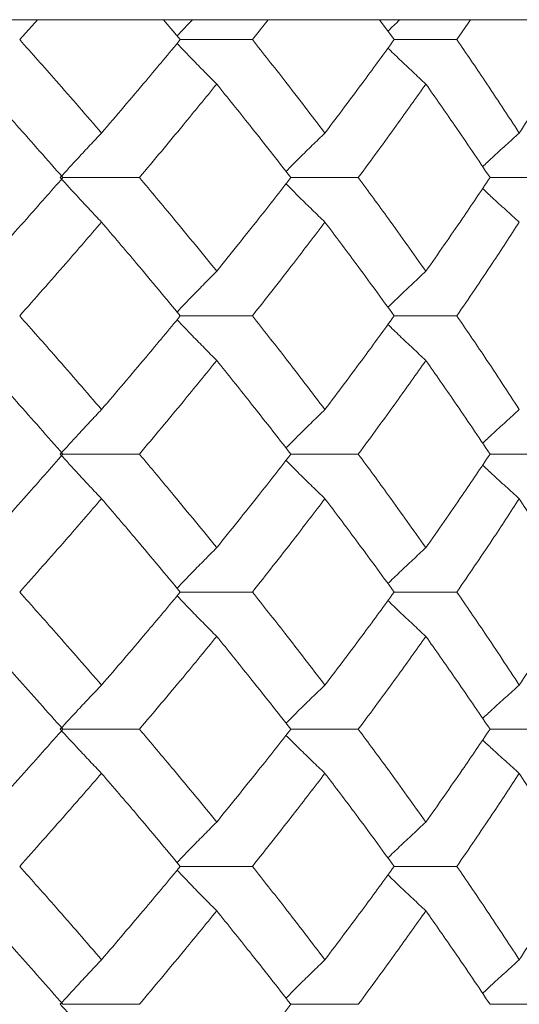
# Model space of a CAD drawing. Header units: inches. Extents: x -4.1 to 23, y -7 to 14.8.
# Tile 44 of 139: x 0.073 to 0.294, y 2.566 to 3.001. Entities that reach past the tile are written whole.
import ezdxf

# ---------------------------------------------------------------- set-up
doc = ezdxf.new("R2010")
doc.units = ezdxf.units.IN
doc.header["$MEASUREMENT"] = 0

msp = doc.modelspace()

# ---------------------------------------------------------------- linework, layer by layer
at = {"color": 7, "linetype": 'Continuous', "lineweight": 15}
for p, q in [((0.77867, 3.00138), (0.05007, 3.00138)), ((0.073, 2.99256), (0.08082, 3.00138)), ((0.14404, 2.99256), (0.13664, 3.00138)), ((0.17593, 2.99256), (0.18287, 3.00138)), ((0.23862, 2.99256), (0.23213, 3.00138)), ((0.26636, 2.99256), (0.27236, 3.00138)), ((0.14404, 2.99256), (0.17593, 2.99256)), ((0.23862, 2.99256), (0.26636, 2.99256)), ((0.09213, 2.9316), (0.12596, 2.9316)), ((0.19292, 2.9316), (0.22277, 2.9316)), ((0.28103, 2.9316), (0.30658, 2.9316)), ((0.14404, 2.87048), (0.17593, 2.87048)), ((0.23862, 2.87048), (0.26636, 2.87048)), ((0.09213, 2.80936), (0.12596, 2.80936)), ((0.19292, 2.80936), (0.22277, 2.80936)), ((0.28103, 2.80936), (0.30658, 2.80936)), ((0.14404, 2.7484), (0.17593, 2.7484)), ((0.23862, 2.7484), (0.26636, 2.7484)), ((0.09213, 2.68778), (0.12596, 2.68778)), ((0.19292, 2.68778), (0.22277, 2.68778)), ((0.28103, 2.68778), (0.30658, 2.68778)), ((0.14404, 2.62716), (0.17593, 2.62716)), ((0.23862, 2.62716), (0.26636, 2.62716)), ((0.09213, 2.5662), (0.12596, 2.5662)), ((0.19292, 2.5662), (0.22277, 2.5662)), ((0.28103, 2.5662), (0.30658, 2.5662))]:
    msp.add_line(p, q, dxfattribs=at)
for points, knots in [([(0.14949, 3.00138), (0.14946, 3.00135), (0.14716, 2.999), (0.14488, 2.99661), (0.14263, 2.99425)], [0, 0, 0, 0, 0.013314, 1, 1, 1, 1]), ([(0.24114, 3.00138), (0.24111, 3.00135), (0.23933, 2.99968), (0.23758, 2.99798), (0.23586, 2.99632)], [0, 0, 0, 0, 0.018747, 1, 1, 1, 1]), ([(0.1092, 2.95129), (0.10253, 2.959), (0.09063, 2.97277), (0.07839, 2.98652), (0.073, 2.99256)], [0, 0, 0, 0, 0.560339, 1, 1, 1, 1]), ([(0.1092, 2.95129), (0.1158, 2.959), (0.12757, 2.97277), (0.13901, 2.98652), (0.14404, 2.99256)], [0, 0, 0, 0, 0.560339, 1, 1, 1, 1]), ([(0.16015, 2.97293), (0.15835, 2.97473), (0.15476, 2.97834), (0.14891, 2.98431), (0.14489, 2.98851), (0.14263, 2.99087)], [0, 0, 0, 0, 0.305261, 0.610522, 1, 1, 1, 1]), ([(0.20801, 2.95129), (0.20212, 2.959), (0.19161, 2.97277), (0.18072, 2.98652), (0.17593, 2.99256)], [0, 0, 0, 0, 0.560339, 1, 1, 1, 1]), ([(0.20801, 2.95129), (0.21383, 2.959), (0.22421, 2.97277), (0.23422, 2.98652), (0.23862, 2.99256)], [0, 0, 0, 0, 0.560339, 1, 1, 1, 1]), ([(0.29399, 2.95129), (0.28893, 2.959), (0.27992, 2.97277), (0.2705, 2.98652), (0.26636, 2.99256)], [0, 0, 0, 0, 0.560339, 1, 1, 1, 1]), ([(0.29399, 2.95129), (0.29896, 2.959), (0.30782, 2.97277), (0.3163, 2.98652), (0.32003, 2.99256)], [0, 0, 0, 0, 0.560339, 1, 1, 1, 1]), ([(0.25267, 2.97293), (0.25072, 2.97473), (0.24684, 2.97834), (0.24123, 2.98362), (0.23759, 2.98713), (0.23587, 2.98879)], [0, 0, 0, 0, 0.3447219, 0.6894439, 1, 1, 1, 1]), ([(0.09213, 2.9316), (0.08534, 2.93933), (0.07323, 2.95311), (0.06078, 2.96687), (0.05531, 2.97293)], [0, 0, 0, 0, 0.560274, 1, 1, 1, 1]), ([(0.12596, 2.9316), (0.13244, 2.93933), (0.14399, 2.95311), (0.15521, 2.96687), (0.16015, 2.97293)], [0, 0, 0, 0, 0.5602736, 1, 1, 1, 1]), ([(0.19292, 2.9316), (0.1869, 2.93933), (0.17615, 2.95311), (0.16503, 2.96687), (0.16015, 2.97293)], [0, 0, 0, 0, 0.5602736, 1, 1, 1, 1]), ([(0.22277, 2.9316), (0.22846, 2.93933), (0.2386, 2.95311), (0.24837, 2.96687), (0.25267, 2.97293)], [0, 0, 0, 0, 0.560274, 1, 1, 1, 1]), ([(0.28103, 2.9316), (0.27584, 2.93933), (0.26657, 2.95311), (0.25691, 2.96687), (0.25267, 2.97293)], [0, 0, 0, 0, 0.560274, 1, 1, 1, 1]), ([(0.1092, 2.95129), (0.10749, 2.94949), (0.10406, 2.94587), (0.09796, 2.93933), (0.0936, 2.93454), (0.09092, 2.9316)], [0, 0, 0, 0, 0.27887, 0.557739, 1, 1, 1, 1]), ([(0.20801, 2.95129), (0.20614, 2.94949), (0.2024, 2.94587), (0.19665, 2.94023), (0.19279, 2.93636), (0.19078, 2.93433)], [0, 0, 0, 0, 0.323251, 0.646503, 1, 1, 1, 1]), ([(0.29399, 2.95129), (0.29198, 2.94948), (0.28796, 2.94587), (0.28255, 2.94093), (0.27916, 2.93776), (0.27775, 2.93644)], [0, 0, 0, 0, 0.368669, 0.737339, 1, 1, 1, 1]), ([(0.05531, 2.8902), (0.06227, 2.89794), (0.0747, 2.91174), (0.08681, 2.92554), (0.09213, 2.9316)], [0, 0, 0, 0, 0.5601361, 1, 1, 1, 1]), ([(0.1092, 2.9119), (0.10749, 2.91371), (0.10406, 2.91732), (0.09796, 2.92387), (0.0936, 2.92866), (0.09092, 2.9316)], [0, 0, 0, 0, 0.278775, 0.557551, 1, 1, 1, 1]), ([(0.16015, 2.8902), (0.15386, 2.89794), (0.14263, 2.91174), (0.13105, 2.92554), (0.12596, 2.9316)], [0, 0, 0, 0, 0.560136, 1, 1, 1, 1]), ([(0.16015, 2.8902), (0.16636, 2.89794), (0.17746, 2.91174), (0.1882, 2.92554), (0.19292, 2.9316)], [0, 0, 0, 0, 0.5601361, 1, 1, 1, 1]), ([(0.20801, 2.9119), (0.20614, 2.91371), (0.20241, 2.91732), (0.19665, 2.92297), (0.1928, 2.92685), (0.19078, 2.92887)], [0, 0, 0, 0, 0.3232059, 0.6464118, 1, 1, 1, 1]), ([(0.25267, 2.8902), (0.24719, 2.89794), (0.23741, 2.91174), (0.22724, 2.92554), (0.22277, 2.9316)], [0, 0, 0, 0, 0.560136, 1, 1, 1, 1]), ([(0.25267, 2.8902), (0.25807, 2.89794), (0.26771, 2.91174), (0.27696, 2.92554), (0.28103, 2.9316)], [0, 0, 0, 0, 0.560136, 1, 1, 1, 1]), ([(0.29399, 2.9119), (0.29198, 2.91371), (0.28797, 2.91732), (0.28255, 2.92227), (0.27917, 2.92544), (0.27776, 2.92676)], [0, 0, 0, 0, 0.368702, 0.737405, 1, 1, 1, 1]), ([(0.073, 2.87048), (0.07985, 2.87821), (0.09207, 2.89202), (0.10397, 2.90583), (0.1092, 2.9119)], [0, 0, 0, 0, 0.560071, 1, 1, 1, 1]), ([(0.14404, 2.87048), (0.13763, 2.87821), (0.12618, 2.89202), (0.11439, 2.90583), (0.1092, 2.9119)], [0, 0, 0, 0, 0.560071, 1, 1, 1, 1]), ([(0.17593, 2.87048), (0.18202, 2.87821), (0.19288, 2.89202), (0.20339, 2.90583), (0.20801, 2.9119)], [0, 0, 0, 0, 0.560071, 1, 1, 1, 1]), ([(0.23862, 2.87048), (0.23301, 2.87821), (0.22299, 2.89202), (0.21259, 2.90583), (0.20801, 2.9119)], [0, 0, 0, 0, 0.560071, 1, 1, 1, 1]), ([(0.26636, 2.87048), (0.27163, 2.87821), (0.28102, 2.89202), (0.29003, 2.90583), (0.29399, 2.9119)], [0, 0, 0, 0, 0.560071, 1, 1, 1, 1]), ([(0.16015, 2.8902), (0.15835, 2.8884), (0.15477, 2.88478), (0.14892, 2.87878), (0.14489, 2.87456), (0.14263, 2.87218)], [0, 0, 0, 0, 0.304692, 0.609384, 1, 1, 1, 1]), ([(0.25267, 2.8902), (0.25073, 2.8884), (0.24685, 2.88478), (0.24124, 2.87947), (0.23759, 2.87594), (0.23586, 2.87426)], [0, 0, 0, 0, 0.3440179, 0.6880359, 1, 1, 1, 1]), ([(0.1092, 2.82906), (0.10253, 2.83679), (0.09062, 2.8506), (0.07839, 2.8644), (0.073, 2.87048)], [0, 0, 0, 0, 0.559933, 1, 1, 1, 1]), ([(0.1092, 2.82906), (0.1158, 2.83679), (0.12758, 2.8506), (0.13901, 2.8644), (0.14404, 2.87048)], [0, 0, 0, 0, 0.559933, 1, 1, 1, 1]), ([(0.16015, 2.85076), (0.15835, 2.85257), (0.15477, 2.85618), (0.14892, 2.86218), (0.14489, 2.8664), (0.14263, 2.86878)], [0, 0, 0, 0, 0.304724, 0.609448, 1, 1, 1, 1]), ([(0.20801, 2.82906), (0.20212, 2.83679), (0.1916, 2.8506), (0.18072, 2.8644), (0.17593, 2.87048)], [0, 0, 0, 0, 0.559933, 1, 1, 1, 1]), ([(0.20801, 2.82906), (0.21383, 2.83679), (0.22421, 2.8506), (0.23422, 2.8644), (0.23862, 2.87048)], [0, 0, 0, 0, 0.559933, 1, 1, 1, 1]), ([(0.29399, 2.82906), (0.28894, 2.83679), (0.27992, 2.8506), (0.27051, 2.8644), (0.26636, 2.87048)], [0, 0, 0, 0, 0.559933, 1, 1, 1, 1]), ([(0.25267, 2.85076), (0.25073, 2.85257), (0.24685, 2.85618), (0.24124, 2.86149), (0.2376, 2.86502), (0.23587, 2.8667)], [0, 0, 0, 0, 0.344118, 0.688236, 1, 1, 1, 1]), ([(0.09213, 2.80936), (0.08535, 2.81708), (0.07323, 2.83088), (0.06079, 2.84468), (0.05531, 2.85076)], [0, 0, 0, 0, 0.559868, 1, 1, 1, 1]), ([(0.12596, 2.80936), (0.13243, 2.81708), (0.144, 2.83088), (0.15521, 2.84468), (0.16015, 2.85076)], [0, 0, 0, 0, 0.5598675, 1, 1, 1, 1]), ([(0.19292, 2.80936), (0.1869, 2.81708), (0.17614, 2.83088), (0.16504, 2.84468), (0.16015, 2.85076)], [0, 0, 0, 0, 0.559868, 1, 1, 1, 1]), ([(0.22277, 2.80936), (0.22845, 2.81708), (0.2386, 2.83088), (0.24837, 2.84468), (0.25267, 2.85076)], [0, 0, 0, 0, 0.559868, 1, 1, 1, 1]), ([(0.28103, 2.80936), (0.27584, 2.81708), (0.26657, 2.83088), (0.25692, 2.84468), (0.25267, 2.85076)], [0, 0, 0, 0, 0.5598675, 1, 1, 1, 1]), ([(0.1092, 2.82906), (0.10749, 2.82725), (0.10406, 2.82364), (0.09796, 2.81709), (0.0936, 2.8123), (0.09092, 2.80936)], [0, 0, 0, 0, 0.278775, 0.557551, 1, 1, 1, 1]), ([(0.20801, 2.82906), (0.20614, 2.82725), (0.20241, 2.82364), (0.19665, 2.81799), (0.1928, 2.81411), (0.19078, 2.81209)], [0, 0, 0, 0, 0.323147, 0.646295, 1, 1, 1, 1]), ([(0.29399, 2.82906), (0.29198, 2.82725), (0.28797, 2.82364), (0.28255, 2.81869), (0.27916, 2.81552), (0.27775, 2.8142)], [0, 0, 0, 0, 0.368553, 0.737106, 1, 1, 1, 1]), ([(0.05531, 2.76803), (0.06227, 2.77574), (0.0747, 2.78951), (0.0868, 2.80329), (0.09213, 2.80936)], [0, 0, 0, 0, 0.55973, 1, 1, 1, 1]), ([(0.1092, 2.78967), (0.10749, 2.79148), (0.10406, 2.79509), (0.09796, 2.80163), (0.0936, 2.80642), (0.09092, 2.80936)], [0, 0, 0, 0, 0.27887, 0.557739, 1, 1, 1, 1]), ([(0.16015, 2.76803), (0.15386, 2.77574), (0.14263, 2.78951), (0.13105, 2.80329), (0.12596, 2.80936)], [0, 0, 0, 0, 0.55973, 1, 1, 1, 1]), ([(0.16015, 2.76803), (0.16636, 2.77574), (0.17746, 2.78951), (0.18819, 2.80329), (0.19292, 2.80936)], [0, 0, 0, 0, 0.55973, 1, 1, 1, 1]), ([(0.25267, 2.76803), (0.24719, 2.77574), (0.2374, 2.78951), (0.22725, 2.80329), (0.22277, 2.80936)], [0, 0, 0, 0, 0.55973, 1, 1, 1, 1]), ([(0.25267, 2.76803), (0.25807, 2.77574), (0.26771, 2.78951), (0.27696, 2.80329), (0.28103, 2.80936)], [0, 0, 0, 0, 0.55973, 1, 1, 1, 1]), ([(0.20801, 2.78967), (0.20614, 2.79148), (0.2024, 2.79509), (0.19665, 2.80073), (0.1928, 2.8046), (0.19078, 2.80663)], [0, 0, 0, 0, 0.323315, 0.64663, 1, 1, 1, 1]), ([(0.29399, 2.78967), (0.29198, 2.79148), (0.28796, 2.79509), (0.28255, 2.80003), (0.27917, 2.8032), (0.27776, 2.80451)], [0, 0, 0, 0, 0.3688289, 0.7376579, 1, 1, 1, 1]), ([(0.073, 2.7484), (0.07985, 2.7561), (0.09208, 2.76984), (0.10396, 2.78361), (0.1092, 2.78967)], [0, 0, 0, 0, 0.559665, 1, 1, 1, 1]), ([(0.14404, 2.7484), (0.13763, 2.7561), (0.12618, 2.76984), (0.11439, 2.78361), (0.1092, 2.78967)], [0, 0, 0, 0, 0.5596645, 1, 1, 1, 1]), ([(0.17593, 2.7484), (0.18201, 2.7561), (0.19289, 2.76984), (0.20339, 2.78361), (0.20801, 2.78967)], [0, 0, 0, 0, 0.559665, 1, 1, 1, 1]), ([(0.23862, 2.7484), (0.23301, 2.7561), (0.22298, 2.76984), (0.21259, 2.78361), (0.20801, 2.78967)], [0, 0, 0, 0, 0.5596645, 1, 1, 1, 1]), ([(0.26636, 2.7484), (0.27162, 2.7561), (0.28102, 2.76984), (0.29002, 2.78361), (0.29399, 2.78967)], [0, 0, 0, 0, 0.559665, 1, 1, 1, 1]), ([(0.32003, 2.7484), (0.31527, 2.7561), (0.30678, 2.76984), (0.2979, 2.78361), (0.29399, 2.78967)], [0, 0, 0, 0, 0.5596645, 1, 1, 1, 1]), ([(0.16015, 2.76803), (0.15835, 2.76623), (0.15476, 2.76262), (0.14891, 2.75665), (0.14489, 2.75245), (0.14263, 2.75009)], [0, 0, 0, 0, 0.305232, 0.610464, 1, 1, 1, 1]), ([(0.25267, 2.76803), (0.25072, 2.76623), (0.24684, 2.76262), (0.24123, 2.75734), (0.23759, 2.75383), (0.23586, 2.75216)], [0, 0, 0, 0, 0.344629, 0.689258, 1, 1, 1, 1]), ([(0.1092, 2.70729), (0.10253, 2.71495), (0.09062, 2.72864), (0.07839, 2.74236), (0.073, 2.7484)], [0, 0, 0, 0, 0.559527, 1, 1, 1, 1]), ([(0.1092, 2.70729), (0.11579, 2.71495), (0.12758, 2.72864), (0.13901, 2.74236), (0.14404, 2.7484)], [0, 0, 0, 0, 0.5595273, 1, 1, 1, 1]), ([(0.16015, 2.7288), (0.15835, 2.7306), (0.15475, 2.73421), (0.14891, 2.74016), (0.14488, 2.74436), (0.14263, 2.74671)], [0, 0, 0, 0, 0.305466, 0.610932, 1, 1, 1, 1]), ([(0.20801, 2.70729), (0.20212, 2.71495), (0.1916, 2.72864), (0.18072, 2.74236), (0.17593, 2.7484)], [0, 0, 0, 0, 0.559527, 1, 1, 1, 1]), ([(0.20801, 2.70729), (0.21383, 2.71495), (0.22422, 2.72864), (0.23422, 2.74236), (0.23862, 2.7484)], [0, 0, 0, 0, 0.559527, 1, 1, 1, 1]), ([(0.29399, 2.70729), (0.28894, 2.71495), (0.27991, 2.72864), (0.27051, 2.74236), (0.26636, 2.7484)], [0, 0, 0, 0, 0.559527, 1, 1, 1, 1]), ([(0.29399, 2.70729), (0.29895, 2.71495), (0.30783, 2.72864), (0.3163, 2.74236), (0.32003, 2.7484)], [0, 0, 0, 0, 0.559527, 1, 1, 1, 1]), ([(0.25267, 2.7288), (0.25072, 2.7306), (0.24683, 2.73421), (0.24122, 2.73948), (0.23759, 2.74298), (0.23586, 2.74464)], [0, 0, 0, 0, 0.344955, 0.68991, 1, 1, 1, 1]), ([(0.09213, 2.68778), (0.08535, 2.69542), (0.07322, 2.70908), (0.06079, 2.72277), (0.05531, 2.7288)], [0, 0, 0, 0, 0.559462, 1, 1, 1, 1]), ([(0.12596, 2.68778), (0.13243, 2.69542), (0.144, 2.70908), (0.15521, 2.72277), (0.16015, 2.7288)], [0, 0, 0, 0, 0.559462, 1, 1, 1, 1]), ([(0.19292, 2.68778), (0.1869, 2.69542), (0.17614, 2.70908), (0.16504, 2.72277), (0.16015, 2.7288)], [0, 0, 0, 0, 0.559462, 1, 1, 1, 1]), ([(0.22277, 2.68778), (0.22845, 2.69542), (0.23861, 2.70908), (0.24837, 2.72277), (0.25267, 2.7288)], [0, 0, 0, 0, 0.559462, 1, 1, 1, 1]), ([(0.28103, 2.68778), (0.27584, 2.69542), (0.26657, 2.70908), (0.25692, 2.72277), (0.25267, 2.7288)], [0, 0, 0, 0, 0.559462, 1, 1, 1, 1]), ([(0.1092, 2.70729), (0.10748, 2.70549), (0.10405, 2.7019), (0.09794, 2.69541), (0.09359, 2.69068), (0.09092, 2.68778)], [0, 0, 0, 0, 0.279852, 0.559705, 1, 1, 1, 1]), ([(0.20801, 2.70729), (0.20614, 2.70549), (0.20239, 2.7019), (0.19663, 2.6963), (0.19278, 2.69247), (0.19078, 2.69048)], [0, 0, 0, 0, 0.3243974, 0.6487949, 1, 1, 1, 1]), ([(0.29399, 2.70729), (0.29197, 2.70549), (0.28795, 2.70189), (0.28253, 2.697), (0.27915, 2.69386), (0.27775, 2.69257)], [0, 0, 0, 0, 0.369977, 0.739953, 1, 1, 1, 1]), ([(0.05531, 2.64676), (0.06227, 2.65443), (0.0747, 2.66812), (0.08681, 2.68178), (0.09213, 2.68778)], [0, 0, 0, 0, 0.560541, 1, 1, 1, 1]), ([(0.1092, 2.66827), (0.10748, 2.67007), (0.10405, 2.67367), (0.09794, 2.68015), (0.09359, 2.68489), (0.09092, 2.68778)], [0, 0, 0, 0, 0.2798524, 0.5597049, 1, 1, 1, 1]), ([(0.16015, 2.64676), (0.15386, 2.65443), (0.14264, 2.66812), (0.13105, 2.68178), (0.12596, 2.68778)], [0, 0, 0, 0, 0.5605414, 1, 1, 1, 1]), ([(0.16015, 2.64676), (0.16636, 2.65443), (0.17745, 2.66812), (0.1882, 2.68178), (0.19292, 2.68778)], [0, 0, 0, 0, 0.560541, 1, 1, 1, 1]), ([(0.20801, 2.66827), (0.20614, 2.67007), (0.20239, 2.67367), (0.19664, 2.67926), (0.19278, 2.68309), (0.19078, 2.68508)], [0, 0, 0, 0, 0.324451, 0.648902, 1, 1, 1, 1]), ([(0.25267, 2.64676), (0.24719, 2.65443), (0.23741, 2.66812), (0.22724, 2.68178), (0.22277, 2.68778)], [0, 0, 0, 0, 0.560541, 1, 1, 1, 1]), ([(0.25267, 2.64676), (0.25807, 2.65443), (0.2677, 2.66812), (0.27696, 2.68178), (0.28103, 2.68778)], [0, 0, 0, 0, 0.560541, 1, 1, 1, 1]), ([(0.29399, 2.66827), (0.29197, 2.67007), (0.28795, 2.67367), (0.28253, 2.67856), (0.27915, 2.68169), (0.27776, 2.68298)], [0, 0, 0, 0, 0.370116, 0.740232, 1, 1, 1, 1]), ([(0.073, 2.62716), (0.07985, 2.63485), (0.09207, 2.64857), (0.10397, 2.66226), (0.1092, 2.66827)], [0, 0, 0, 0, 0.560476, 1, 1, 1, 1]), ([(0.14404, 2.62716), (0.13763, 2.63485), (0.12619, 2.64857), (0.11439, 2.66226), (0.1092, 2.66827)], [0, 0, 0, 0, 0.5604762, 1, 1, 1, 1]), ([(0.17593, 2.62716), (0.18202, 2.63485), (0.19288, 2.64857), (0.20339, 2.66226), (0.20801, 2.66827)], [0, 0, 0, 0, 0.560476, 1, 1, 1, 1]), ([(0.23862, 2.62716), (0.23301, 2.63485), (0.22299, 2.64857), (0.21259, 2.66226), (0.20801, 2.66827)], [0, 0, 0, 0, 0.5604762, 1, 1, 1, 1]), ([(0.26636, 2.62716), (0.27163, 2.63485), (0.28102, 2.64857), (0.29003, 2.66226), (0.29399, 2.66827)], [0, 0, 0, 0, 0.560476, 1, 1, 1, 1]), ([(0.32003, 2.62716), (0.31527, 2.63485), (0.30679, 2.64857), (0.2979, 2.66226), (0.29399, 2.66827)], [0, 0, 0, 0, 0.5604762, 1, 1, 1, 1]), ([(0.16015, 2.64676), (0.15835, 2.64496), (0.15475, 2.64136), (0.14891, 2.6354), (0.14488, 2.6312), (0.14263, 2.62885)], [0, 0, 0, 0, 0.305431, 0.610861, 1, 1, 1, 1]), ([(0.25267, 2.64676), (0.25072, 2.64496), (0.24683, 2.64136), (0.24122, 2.63608), (0.23758, 2.63258), (0.23586, 2.63092)], [0, 0, 0, 0, 0.344847, 0.689695, 1, 1, 1, 1]), ([(0.1092, 2.58589), (0.10253, 2.5936), (0.09063, 2.60737), (0.07839, 2.62112), (0.073, 2.62716)], [0, 0, 0, 0, 0.560339, 1, 1, 1, 1]), ([(0.1092, 2.58589), (0.1158, 2.5936), (0.12757, 2.60737), (0.13901, 2.62112), (0.14404, 2.62716)], [0, 0, 0, 0, 0.560339, 1, 1, 1, 1]), ([(0.16015, 2.60753), (0.15835, 2.60933), (0.15476, 2.61294), (0.14891, 2.61891), (0.14489, 2.62311), (0.14263, 2.62547)], [0, 0, 0, 0, 0.305261, 0.610522, 1, 1, 1, 1]), ([(0.20801, 2.58589), (0.20212, 2.5936), (0.19161, 2.60737), (0.18072, 2.62112), (0.17593, 2.62716)], [0, 0, 0, 0, 0.560339, 1, 1, 1, 1]), ([(0.20801, 2.58589), (0.21383, 2.5936), (0.22421, 2.60737), (0.23422, 2.62112), (0.23862, 2.62716)], [0, 0, 0, 0, 0.560339, 1, 1, 1, 1]), ([(0.29399, 2.58589), (0.28893, 2.5936), (0.27992, 2.60737), (0.2705, 2.62112), (0.26636, 2.62716)], [0, 0, 0, 0, 0.560339, 1, 1, 1, 1]), ([(0.29399, 2.58589), (0.29896, 2.5936), (0.30782, 2.60737), (0.3163, 2.62112), (0.32003, 2.62716)], [0, 0, 0, 0, 0.560339, 1, 1, 1, 1]), ([(0.25267, 2.60753), (0.25072, 2.60933), (0.24684, 2.61294), (0.24123, 2.61822), (0.23759, 2.62173), (0.23587, 2.62339)], [0, 0, 0, 0, 0.344722, 0.689444, 1, 1, 1, 1]), ([(0.09213, 2.5662), (0.08534, 2.57393), (0.07323, 2.58771), (0.06078, 2.60147), (0.05531, 2.60753)], [0, 0, 0, 0, 0.560274, 1, 1, 1, 1]), ([(0.12596, 2.5662), (0.13244, 2.57393), (0.14399, 2.58771), (0.15521, 2.60147), (0.16015, 2.60753)], [0, 0, 0, 0, 0.560274, 1, 1, 1, 1]), ([(0.19292, 2.5662), (0.1869, 2.57393), (0.17615, 2.58771), (0.16503, 2.60147), (0.16015, 2.60753)], [0, 0, 0, 0, 0.5602736, 1, 1, 1, 1]), ([(0.22277, 2.5662), (0.22846, 2.57393), (0.2386, 2.58771), (0.24837, 2.60147), (0.25267, 2.60753)], [0, 0, 0, 0, 0.560274, 1, 1, 1, 1]), ([(0.28103, 2.5662), (0.27584, 2.57393), (0.26657, 2.58771), (0.25691, 2.60147), (0.25267, 2.60753)], [0, 0, 0, 0, 0.560274, 1, 1, 1, 1]), ([(0.1092, 2.58589), (0.10749, 2.58409), (0.10406, 2.58047), (0.09796, 2.57393), (0.0936, 2.56914), (0.09092, 2.5662)], [0, 0, 0, 0, 0.27887, 0.557739, 1, 1, 1, 1]), ([(0.20801, 2.58589), (0.20614, 2.58409), (0.2024, 2.58047), (0.19665, 2.57483), (0.19279, 2.57096), (0.19078, 2.56893)], [0, 0, 0, 0, 0.323251, 0.646503, 1, 1, 1, 1]), ([(0.29399, 2.58589), (0.29198, 2.58408), (0.28796, 2.58047), (0.28255, 2.57553), (0.27916, 2.57236), (0.27775, 2.57104)], [0, 0, 0, 0, 0.368669, 0.737339, 1, 1, 1, 1]), ([(0.1092, 2.5465), (0.10749, 2.54831), (0.10406, 2.55192), (0.09796, 2.55847), (0.0936, 2.56326), (0.09092, 2.5662)], [0, 0, 0, 0, 0.278775, 0.557551, 1, 1, 1, 1]), ([(0.16015, 2.5248), (0.16636, 2.53254), (0.17746, 2.54634), (0.1882, 2.56014), (0.19292, 2.5662)], [0, 0, 0, 0, 0.560136, 1, 1, 1, 1])]:
    msp.add_open_spline(points, degree=3, knots=knots, dxfattribs=at)

doc.saveas('drawing.dxf')
